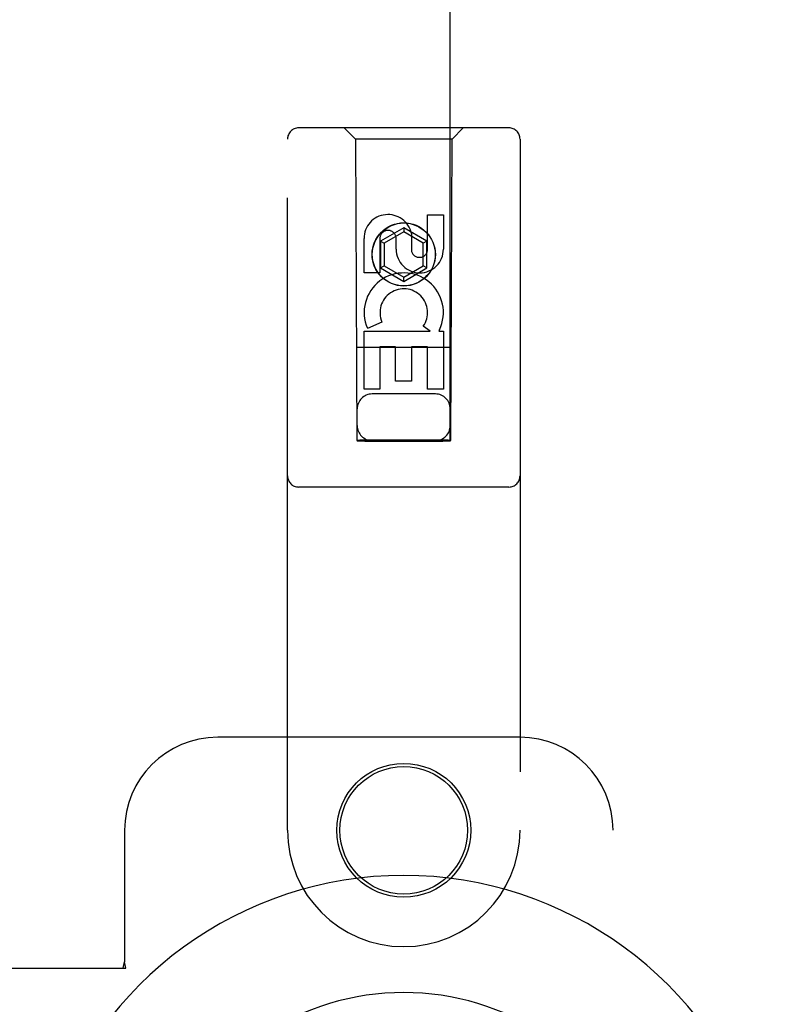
# Model space of a CAD drawing. Header units: inches. Extents: x 0 to 309, y 0 to 200.
# Tile 48 of 119: x 111.09 to 113.13, y 105.2 to 107.84. Entities that reach past the tile are written whole.
import ezdxf

# ---------------------------------------------------------------- set-up
doc = ezdxf.new("R2010")
doc.units = ezdxf.units.IN
doc.header["$LTSCALE"] = 17
doc.header["$MEASUREMENT"] = 0
doc.linetypes.add('HIDDEN', pattern=[0.2, 0.1, -0.1])
doc.layers.add('RIGHTHAND_DOOR_ASSEMBLY', color=7, linetype='CONTINUOUS')

msp = doc.modelspace()

# ---------------------------------------------------------------- linework, layer by layer
at = {"layer": 'RIGHTHAND_DOOR_ASSEMBLY', "color": 8, "linetype": 'HIDDEN'}
for p, q in [((111.9997, 140.7116), (111.9997, 106.7099)), ((112.2497, 106.7099), (112.2497, 140.7116)), ((112.4072, 107.5516), (111.8422, 107.5516)), ((111.9947, 107.5216), (111.9647, 107.5516)), ((112.2547, 107.5216), (112.2847, 107.5516)), ((111.8122, 105.6641), (111.8122, 107.5216)), ((111.9947, 107.5216), (111.9982, 106.7116)), ((112.2547, 107.5216), (111.9947, 107.5216)), ((112.2512, 106.7116), (112.2547, 107.5216)), ((112.4372, 107.5216), (112.4372, 105.6641)), ((112.1888, 107.2257), (112.1888, 107.3182)), ((112.1888, 107.3182), (112.2313, 107.3182)), ((112.2313, 107.3182), (112.2313, 107.2257)), ((112.1247, 107.2835), (112.0622, 107.2474)), ((112.1247, 107.2719), (112.0722, 107.2416)), ((112.1247, 107.2835), (112.1247, 107.2719)), ((112.1872, 107.2474), (112.1247, 107.2835)), ((112.1772, 107.2416), (112.1247, 107.2719)), ((112.1453, 107.2681), (112.1453, 107.2218)), ((112.0181, 107.1619), (112.0181, 107.2543)), ((112.0605, 107.2543), (112.0605, 107.1619)), ((112.0622, 107.2474), (112.0622, 107.1752)), ((112.0622, 107.2474), (112.0722, 107.2416)), ((112.0722, 107.2416), (112.0722, 107.181)), ((112.1044, 107.2257), (112.1044, 107.2542)), ((112.1872, 107.2474), (112.1772, 107.2416)), ((112.1772, 107.181), (112.1772, 107.2416)), ((112.1872, 107.1752), (112.1872, 107.2474)), ((112.0622, 107.1752), (112.0722, 107.181)), ((112.0722, 107.181), (112.1247, 107.1507)), ((112.1247, 107.1507), (112.1772, 107.181)), ((112.1872, 107.1752), (112.1772, 107.181)), ((112.0605, 107.1619), (112.0181, 107.1619)), ((112.0622, 107.1752), (112.1247, 107.1391)), ((112.1247, 107.1391), (112.1872, 107.1752)), ((112.1247, 107.1391), (112.1247, 107.1507)), ((112.0662, 107.03), (112.027, 107.013)), ((112.0181, 106.8495), (112.0181, 107.0056)), ((112.0181, 107.0056), (112.1956, 107.0056)), ((112.1956, 107.0056), (112.1771, 107.0186)), ((112.2208, 107.0091), (112.219, 107.0056)), ((112.219, 107.0056), (112.2313, 107.0056)), ((112.2313, 107.0056), (112.2313, 106.8495)), ((112.2523, 106.9616), (111.9971, 106.9616)), ((112.0605, 106.963), (112.0605, 106.8495)), ((112.1029, 106.963), (112.0605, 106.963)), ((112.1029, 106.8708), (112.1029, 106.963)), ((112.1454, 106.963), (112.1454, 106.8708)), ((112.1888, 106.963), (112.1454, 106.963)), ((112.1888, 106.8495), (112.1888, 106.963)), ((112.1454, 106.8708), (112.1029, 106.8708)), ((112.0605, 106.8495), (112.0181, 106.8495)), ((112.2097, 106.8366), (112.0397, 106.8366)), ((112.2313, 106.8495), (112.1888, 106.8495)), ((111.9982, 106.7116), (112.2512, 106.7116)), ((112.0006, 106.7129), (112.0021, 106.7129)), ((112.0021, 106.7129), (112.007, 106.713)), ((112.0056, 106.7099), (112.0021, 106.7099)), ((112.0197, 106.7098), (112.0056, 106.7099)), ((112.007, 106.713), (112.2297, 106.713)), ((112.0197, 106.7098), (112.2297, 106.7098)), ((112.2297, 106.713), (112.2438, 106.713)), ((112.2424, 106.7099), (112.2297, 106.7098)), ((112.2473, 106.7099), (112.2424, 106.7099)), ((112.2438, 106.713), (112.2473, 106.7129)), ((112.2488, 106.7099), (112.2473, 106.7099)), ((112.4072, 106.5866), (111.8422, 106.5866)), ((112.4372, 105.9141), (111.6247, 105.9141)), ((111.3747, 105.6641), (111.3747, 105.3109)), ((112.6872, 103.4141), (112.6872, 105.6641)), ((111.3703, 105.2941), (111.3747, 105.3109)), ((111.3777, 105.2941), (111.3747, 105.3109)), ((111.0567, 105.2941), (111.3777, 105.2941))]:
    msp.add_line(p, q, dxfattribs=at)
for points in [[(111.9997, 106.7129), (111.9998, 106.7129), (112.0001, 106.7129), (112.0006, 106.7129)], [(112.0021, 106.7099), (112.0006, 106.7099), (112.0001, 106.7099), (111.9998, 106.7099), (111.9997, 106.7099)], [(112.2473, 106.7129), (112.2488, 106.7129), (112.2493, 106.7129), (112.2496, 106.7129), (112.2497, 106.7129)], [(112.2497, 106.7099), (112.2496, 106.7099), (112.2493, 106.7099), (112.2488, 106.7099)]]:
    msp.add_lwpolyline(points, dxfattribs=at)
for centre, radius in [((112.1247, 107.2116), 0.085), ((112.1247, 107.2116), 0.0845), ((112.1247, 105.6641), 0.18), ((112.1247, 105.6641), 0.1715)]:
    msp.add_circle(centre, radius, dxfattribs=at)
for centre, radius, start, end in [((111.8422, 107.5216), 0.03, 90, 180), ((112.4072, 107.5216), 0.03, 0, 90), ((112.0824, 107.2544), 0.0644, 12.2995, 180.0775), ((112.0824, 107.2543), 0.0219, 359.9011, 180), ((112.1678, 107.2257), 0.0635, 180, 360), ((112.1669, 107.2257), 0.0219, 190.307, 360), ((112.1248, 107.0554), 0.1065, 334.2636, 203.4027), ((112.1248, 107.0554), 0.0639, 324.8895, 203.4026), ((112.0397, 106.7966), 0.04, 90, 180), ((112.2097, 106.7966), 0.04, 0, 90), ((112.0397, 106.7516), 0.04, 180, 270), ((112.2097, 106.7516), 0.04, 270, 360), ((111.8422, 106.6166), 0.03, 180, 270), ((112.4072, 106.6166), 0.03, 270, 360), ((111.6247, 105.6641), 0.25, 90, 180), ((112.4372, 105.6641), 0.25, 0, 90), ((112.1247, 105.6641), 0.3125, 180, 360)]:
    msp.add_arc(centre, radius, start, end, dxfattribs=at)
at = {"layer": 'RIGHTHAND_DOOR_ASSEMBLY', "color": 7, "linetype": 'Continuous'}
for radius, start, end in [(1.0039, 305.5066, 234.4934), (0.689, 347.9703, 192.0297)]:
    msp.add_arc((112.1247, 104.5391), radius, start, end, dxfattribs=at)

doc.saveas('drawing.dxf')
